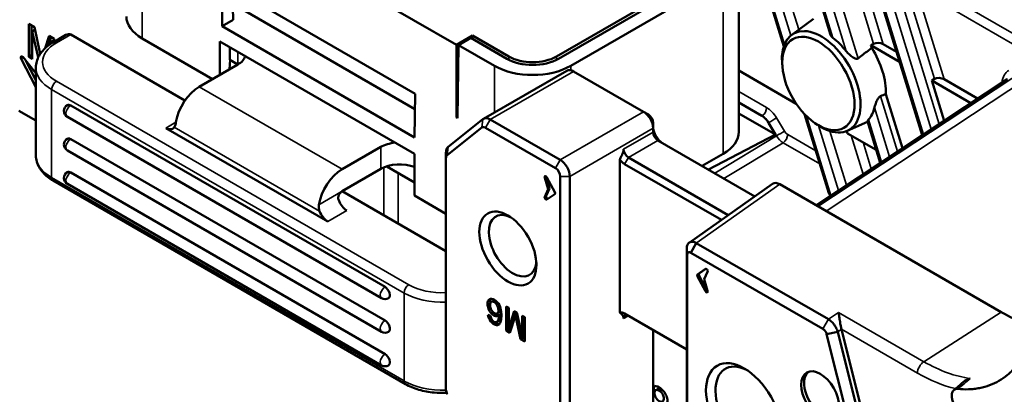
# Model space of a CAD drawing. Header units: millimetres. Extents: x 0 to 4638, y -120 to 1188.
# Tile 212 of 256: x 1483 to 1532, y 276 to 294. Entities that reach past the tile are written whole.
import ezdxf

# ---------------------------------------------------------------- set-up
doc = ezdxf.new("R2010")
doc.units = ezdxf.units.MM
doc.header["$LTSCALE"] = 2
doc.layers.add('Sichtbar (ISO)', color=7, linetype='Continuous', lineweight=50)
doc.layers.add('Sichtbar schmal (ISO)', color=7, linetype='Continuous', lineweight=35)

msp = doc.modelspace()

# ---------------------------------------------------------------- linework, layer by layer
at = {"layer": 'Sichtbar (ISO)'}
for p, q in [((1520.7738, 292.8959), (1516.3791, 307.1959)), ((1518.9352, 306.9935), (1523.088, 293.4806)), ((1490.9045, 300.8675), (1504.5753, 292.9747)), ((1518.5556, 297.3838), (1518.5556, 288.6745)), ((1516.8789, 296.6489), (1509.525, 292.4032)), ((1509.6271, 292.2898), (1517.1695, 296.6444)), ((1510.2321, 291.9405), (1517.7746, 296.2951)), ((1492.9458, 296.0964), (1492.9787, 293.9001)), ((1492.9458, 296.0964), (1502.534, 290.5606)), ((1493.4828, 295.7864), (1493.5302, 294.2184)), ((1502.5225, 289.8052), (1493.5062, 295.0108)), ((1527.6241, 288.5053), (1525.6946, 294.7838)), ((1483.4043, 294.0145), (1483.4043, 292.3815)), ((1483.6857, 293.852), (1483.4043, 294.0145)), ((1483.5457, 293.9329), (1483.5457, 292.4632)), ((1483.9725, 292.5295), (1483.6857, 293.852)), ((1492.9787, 293.9001), (1493.5302, 294.2184)), ((1492.9787, 293.9001), (1502.5011, 288.4023)), ((1521.1716, 293.4796), (1522.2513, 294.2678)), ((1483.7143, 293.72), (1483.5839, 293.6446)), ((1483.5839, 293.6446), (1483.8806, 292.3701)), ((1483.5839, 292.2778), (1483.5839, 293.6446)), ((1484.4168, 293.4299), (1484.2144, 292.8112)), ((1484.5133, 293.3742), (1484.3725, 292.9436)), ((1484.6686, 293.2846), (1484.4168, 293.4299)), ((1484.6096, 293.1001), (1485.2477, 293.4685)), ((1491.1402, 290.2258), (1485.4834, 293.4918)), ((1505.3767, 293.4374), (1504.5753, 292.9747)), ((1505.3767, 293.4374), (1505.3767, 293.2651)), ((1507.168, 292.4032), (1505.3767, 293.4374)), ((1484.4497, 292.9993), (1484.489, 293.1221)), ((1484.6304, 293.2037), (1484.489, 293.1221)), ((1484.489, 293.1221), (1484.489, 293.0257)), ((1484.6304, 293.2037), (1484.6304, 293.1121)), ((1484.6686, 293.1341), (1484.6686, 293.2846)), ((1492.5073, 291.2873), (1489.0189, 293.3013)), ((1502.5011, 287.5858), (1492.8609, 293.1516)), ((1492.8609, 293.1516), (1492.8609, 291.4914)), ((1504.5753, 289.3821), (1504.5753, 292.9747)), ((1504.6224, 289.3549), (1504.6775, 292.9701)), ((1505.2826, 293.3194), (1504.6775, 292.9701)), ((1504.6775, 292.9701), (1506.4609, 291.9405)), ((1505.2826, 293.3194), (1507.0659, 292.2898)), ((1525.2163, 293.0331), (1525.0854, 292.963)), ((1525.0854, 292.963), (1525.1274, 292.8265)), ((1525.0854, 292.963), (1526.5063, 292.1427)), ((1526.3538, 292.639), (1525.7003, 293.0163)), ((1483.5457, 292.4632), (1483.4043, 292.3815)), ((1483.5457, 292.4632), (1483.5839, 292.4411)), ((1493.3558, 292.2399), (1493.3558, 292.8658)), ((1483.7595, 290.8823), (1483.0261, 292.28)), ((1483.1281, 292.364), (1483.7595, 291.5785)), ((1483.7595, 291.2334), (1483.238, 292.2273)), ((1483.4043, 292.3815), (1483.5839, 292.2778)), ((1493.7565, 292.0085), (1491.8473, 290.9062)), ((1493.371, 292.2311), (1493.3508, 291.7743)), ((1493.7565, 292.0085), (1493.3558, 292.2399)), ((1520.7054, 291.9007), (1520.6932, 292.0533)), ((1483.7595, 291.8588), (1483.7595, 287.5042)), ((1505.9134, 289.321), (1510.0382, 291.7025)), ((1510.3716, 291.6695), (1513.8384, 289.6679)), ((1521.3911, 290.0682), (1518.5556, 291.7053)), ((1531.8298, 291.2848), (1522.3784, 285.0383)), ((1528.2301, 291.293), (1528.0993, 291.223)), ((1528.0993, 291.223), (1528.7133, 289.2251)), ((1528.0993, 291.223), (1530.0405, 290.1022)), ((1530.3701, 290.3201), (1528.7142, 291.2762)), ((1502.5011, 288.4023), (1502.534, 290.5606)), ((1525.8297, 290.5413), (1526.6527, 287.8632)), ((1501.0397, 280.9988), (1485.4834, 289.9803)), ((1518.5556, 290.1192), (1519.6923, 289.4629)), ((1483.7595, 289.2343), (1482.9182, 289.7201)), ((1514.0741, 289.5318), (1513.8384, 289.6679)), ((1520.3692, 288.5373), (1518.5556, 289.5844)), ((1521.7997, 289.5577), (1523.0032, 285.6415)), ((1500.8731, 280.438), (1485.3167, 289.4194)), ((1505.8856, 289.3021), (1504.167, 287.9293)), ((1504.6232, 289.4098), (1504.5753, 289.3821)), ((1504.5753, 289.3821), (1504.6224, 289.3549)), ((1509.7136, 287.2864), (1506.2468, 289.288)), ((1514.3098, 289.1236), (1514.3098, 288.8514)), ((1520.0175, 289.1252), (1520.3692, 288.5373)), ((1522.3168, 289.1096), (1522.4429, 289.0228)), ((1523.9173, 288.7239), (1524.9259, 289.1702)), ((1524.9152, 289.2052), (1525.5513, 287.1353)), ((1490.1974, 288.865), (1498.2113, 284.2382)), ((1504.1119, 287.514), (1505.8305, 288.8868)), ((1506.0111, 288.8798), (1509.4779, 286.8782)), ((1514.3098, 288.8514), (1514.3098, 288.6625)), ((1517.0563, 286.8047), (1520.3692, 288.5373)), ((1523.897, 288.7152), (1523.932, 288.6012)), ((1525.3529, 287.7809), (1523.932, 288.6012)), ((1501.0397, 279.3386), (1485.4834, 288.3201)), ((1514.5455, 288.2543), (1519.3444, 285.4836)), ((1520.4851, 288.3756), (1520.4849, 288.3757)), ((1500.8731, 278.7778), (1485.3167, 287.7592)), ((1500.8276, 287.926), (1498.9184, 286.8238)), ((1502.5011, 287.5858), (1502.5011, 285.5174)), ((1504.0567, 287.3709), (1504.0567, 287.643)), ((1516.7389, 286.9879), (1517.7746, 287.5858)), ((1504.0567, 275.9193), (1504.0567, 287.3709)), ((1512.6599, 287.3026), (1512.6599, 279.7346)), ((1512.8956, 287.0839), (1517.689, 284.3164)), ((1518.0286, 284.5559), (1513.0841, 287.4105)), ((1501.0397, 277.6784), (1485.4834, 286.6599)), ((1498.9184, 285.7351), (1500.8276, 286.8374)), ((1502.5011, 286.1706), (1501.1232, 286.9661)), ((1484.6096, 286.2629), (1502.0516, 276.1928)), ((1500.8731, 277.1176), (1485.3167, 286.099)), ((1508.9433, 286.4048), (1509.1131, 285.8368)), ((1509.014, 286.4456), (1509.1838, 285.8776)), ((1509.4415, 285.6978), (1509.0524, 286.4216)), ((1509.7136, 286.4699), (1509.7136, 272.6533)), ((1510.185, 272.6533), (1510.185, 286.4699)), ((1516.0918, 283.1903), (1520.2229, 286.103)), ((1520.5728, 286.0808), (1531.5425, 279.7474)), ((1504.0567, 282.7685), (1498.9184, 285.7351)), ((1509.1131, 285.8368), (1508.9433, 285.4649)), ((1509.1838, 285.8776), (1509.014, 285.5058)), ((1509.0524, 285.3222), (1509.4415, 285.5966)), ((1509.1838, 285.8776), (1509.1131, 285.8368)), ((1504.0567, 284.6192), (1502.5011, 285.5174)), ((1516.1812, 282.6944), (1516.4474, 283.172)), ((1522.9819, 279.3994), (1516.4474, 283.172)), ((1515.9767, 282.9002), (1515.9767, 274.4704)), ((1515.991, 282.5846), (1515.9767, 282.9002)), ((1516.1812, 282.6944), (1522.7157, 278.9218)), ((1515.991, 274.1548), (1515.991, 282.5846)), ((1516.5096, 281.6171), (1516.8987, 281.8915)), ((1516.9198, 281.8973), (1516.5803, 281.6579)), ((1517.0078, 281.7488), (1516.838, 281.3769)), ((1516.8987, 280.7921), (1516.5096, 281.5159)), ((1516.5803, 281.5567), (1516.9694, 280.833)), ((1516.838, 281.3769), (1517.0078, 280.8089)), ((1506.3083, 280.263), (1506.412, 280.3229)), ((1506.5894, 279.6904), (1506.6931, 279.7503)), ((1507.0313, 278.8373), (1507.0313, 280.0349)), ((1507.0313, 280.0349), (1507.163, 279.9588)), ((1507.135, 279.975), (1507.135, 278.8972)), ((1507.163, 279.9588), (1507.163, 278.9565)), ((1507.163, 278.9565), (1507.4337, 279.8025)), ((1507.505, 279.7613), (1507.2667, 279.0164)), ((1507.4337, 279.8025), (1507.5571, 279.7313)), ((1507.5571, 279.7313), (1507.8267, 278.5733)), ((1506.1332, 279.6277), (1506.2597, 279.5666)), ((1506.5723, 279.268), (1506.676, 279.3279)), ((1506.7762, 279.6636), (1506.6724, 279.6038)), ((1507.498, 279.593), (1507.2159, 278.7308)), ((1507.5785, 279.6395), (1507.498, 279.593)), ((1507.7521, 278.4212), (1507.498, 279.593)), ((1507.8267, 278.5733), (1507.8267, 279.5756)), ((1507.8267, 279.5756), (1507.9584, 279.4996)), ((1507.9304, 279.5157), (1507.9304, 278.6332)), ((1507.9584, 279.4996), (1507.9584, 278.302)), ((1515.9767, 277.9022), (1512.8956, 279.681)), ((1507.135, 278.8972), (1507.0313, 278.8373)), ((1507.2159, 278.7308), (1507.0313, 278.8373)), ((1507.135, 278.8972), (1507.2488, 278.8315)), ((1507.2667, 279.0164), (1507.163, 278.9565)), ((1514.3098, 278.8645), (1514.3098, 275.0348)), ((1522.8964, 278.6674), (1523.4435, 278.7795)), ((1527.792, 261.3735), (1523.4435, 278.7795)), ((1527.9858, 261.47), (1523.6306, 278.903)), ((1507.8558, 278.4811), (1507.7521, 278.4212)), ((1507.9584, 278.302), (1507.7521, 278.4212)), ((1507.9304, 278.6332), (1507.8267, 278.5733)), ((1507.8348, 278.5779), (1507.8558, 278.4811)), ((1507.8558, 278.4811), (1507.9584, 278.4218)), ((1522.8964, 278.6674), (1527.2449, 261.2613)), ((1528.0305, 277.1233), (1528.0305, 277.1234)), ((1529.4919, 276.5668), (1529.4919, 276.5664)), ((1514.4423, 275.8896), (1514.5837, 275.9712)), ((1514.6162, 275.8653), (1514.7329, 275.9327))]:
    msp.add_line(p, q, dxfattribs=at)
for centre, start, end in [((1485.4834, 289.7081), 120, 240), ((1485.4834, 288.0479), 120, 240), ((1485.4834, 286.3877), 120, 240), ((1501.0397, 280.7267), 240, 300), ((1501.0397, 279.0664), 240, 300), ((1501.0397, 277.4062), 240, 300)]:
    msp.add_arc(centre, 0.3333, start, end, dxfattribs=at)
for centre, major_axis, ratio, start_param, end_param in [((1490.9045, 294.39), (-2.6667, 0), 0.5773503, 0, 0.7853982), ((1485.2477, 293.0836), (0.2357, 0.4082), 0.5773503, 0, 0.7853982), ((1522.6295, 291.1509), (-1.3755, 2.3825), 0.5773503, 2.2601274, 7.1646506), ((1522.8658, 291.2873), (-1.3901, 2.4078), 0.5773503, 4.9676001, 5.3235138), ((1525.4646, 292.8802), (-0.3482, 0.0255), 0.5731883, 4.0116166, 5.5475064), ((1483.0874, 292.3062), (-0.0575, 0.0996), 0.5773503, 4.9741884, 7.7841685), ((1492.8137, 292.5528), (1.3333, 0), 0.5773503, 5.4977871, 6.1103913), ((1508.3465, 293.0836), (-1.6667, 0), 0.5773503, 0.7853982, 2.3561945), ((1523.785, 291.818), (-1.447, 2.5063), 0.5773503, 3.8862407, 4.7823072), ((1508.3465, 293.0291), (2.6667, 0), 0.5773503, 3.9269908, 5.4977871), ((1508.3465, 293.0291), (1.811, 0), 0.5773503, 3.9269908, 5.4977871), ((1510.3716, 291.1251), (-0.3333, 0.5774), 0.5773503, 5.4977871, 6.2831853), ((1528.4785, 291.1401), (0.3482, -0.0255), 0.5731883, 0.870024, 2.4059137), ((1491.8473, 289.5454), (0.8333, 1.4434), 0.5773503, 0.7853982, 2.1548366), ((1503.9883, 403.8107), (-12.3923, -117.8382), 0.778508, 0.3695205, 0.3724585), ((1485.4834, 289.7081), (-0.1667, 0.2887), 0.5773503, 5.4977871, 6.2831853), ((1513.8384, 289.1236), (0.3333, -0.5774), 0.5773503, 0.7853982, 2.3561945), ((1514.0741, 289.2596), (-0.1667, 0.2887), 0.5773503, 3.9269908, 5.4977871), ((1523.3136, 291.5458), (1.4178, -2.4558), 0.5773503, 0.1814196, 0.5460404), ((1506.2468, 288.7437), (-0.3333, 0.5774), 0.5773503, 5.4977871, 6.3704518), ((1519.6941, 288.9155), (-0.3333, 0.5806), 0.5751918, 4.7435975, 5.5025266), ((1490.1974, 289.4093), (0.3333, -0.5774), 0.5773503, 5.4977871, 6.5449847), ((1506.0111, 288.6076), (-0.1667, 0.2887), 0.5773503, 5.4977871, 6.3704518), ((1514.7812, 288.6625), (-0.3333, 0.5774), 0.5773503, 0.7853982, 2.3561945), ((1514.5455, 288.5264), (0.1667, -0.2887), 0.5773503, 3.9269908, 5.4977871), ((1515.889, 288.6745), (2.6667, 0), 0.5773503, 5.4977871, 6.2831853), ((1485.4834, 288.0479), (-0.1667, 0.2887), 0.5773503, 5.4977871, 6.2831853), ((1501.7704, 287.3817), (1.3333, 0), 0.5773503, 1.7435903, 2.3561945), ((1504.5281, 287.3709), (-0.3333, 0.5774), 0.5773503, 0.0872665, 0.7853982), ((1513.0841, 287.6827), (-0.1667, 0.2887), 0.5773503, 0.7853982, 2.3561945), ((1501.7704, 286.293), (-1.3333, 0), 0.5773503, 4.1324083, 5.4977871), ((1504.2924, 287.2348), (-0.1667, 0.2887), 0.5773503, 0.0872665, 0.7853982), ((1509.7136, 286.7421), (-0.3333, 0.5774), 0.5773503, 3.9269908, 5.4977871), ((1512.8956, 287.5738), (0.3, -0.5196), 0.5773503, 4.9087562, 5.4977871), ((1485.4834, 286.3877), (-0.1667, 0.2887), 0.5773503, 5.4977871, 6.2831853), ((1498.9184, 285.4629), (-0.8333, -1.4434), 0.5773503, 3.9269908, 5.2964292), ((1509.4779, 286.606), (0.1667, -0.2887), 0.5773503, 0.7853982, 2.3561945), ((1509.0037, 286.3991), (-0.0463, 0.0802), 0.5773503, 4.6600291, 7.4639429), ((1509.0744, 286.4399), (0.0463, -0.0802), 0.5773503, 4.0103541, 4.3223502), ((1520.5741, 285.5349), (-0.3342, 0.5789), 0.575771, 5.4991567, 6.3354022), ((1509.3929, 285.6753), (0.0463, -0.0802), 0.5773503, 0.0523599, 1.5184364), ((1523.3434, 285.6693), (-0.346, 0.0171), 0.6026606, 0.2149683, 0.8623629), ((1499.1541, 285.3268), (0.3333, -0.5774), 0.5773503, 4.4505896, 5.4977871), ((1509.0037, 285.4009), (-0.0463, 0.0802), 0.5773503, 0.3900388, 3.1939525), ((1509.0744, 285.4417), (-0.0463, 0.0802), 0.5773503, 0.3900388, 2.7914406), ((1498.2113, 284.7825), (-0.3333, 0.5774), 0.5773503, 1.3089969, 2.3561945), ((1507.3566, 283.0407), (-0.8333, 1.4434), 0.5773503, 5.5933682, 10.1145951), ((1516.9474, 281.8128), (-0.0463, 0.0802), 0.5773503, 3.5316314, 6.3355452), ((1516.5582, 281.5384), (-0.0463, 0.0802), 0.5773503, 0.0523599, 1.5184364), ((1516.6289, 281.5792), (-0.0463, 0.0802), 0.5773503, 0.0523599, 1.5184364), ((1501.0397, 280.7267), (0.1667, -0.2887), 0.5773503, 0, 2.3561945), ((1516.9474, 280.8146), (0.0463, -0.0802), 0.5773503, 4.6600291, 7.4639429), ((1517.0181, 280.8555), (0.0463, -0.0802), 0.5773503, 4.6600291, 5.4144239), ((1512.8956, 279.1911), (-0.3, 0.5196), 0.5773503, 5.4977871, 6.0868181), ((1501.0397, 279.0664), (0.1667, -0.2887), 0.5773503, 0, 2.3561945), ((1513.0841, 279.3), (-0.1667, 0.2887), 0.5773503, 5.4977871, 7.0685835), ((1523.1839, 278.987), (0.3331, -0.5784), 0.5768159, 1.111746, 1.1304147), ((1501.0397, 277.4062), (0.1667, -0.2887), 0.5773503, 0, 2.3561945), ((1519.0474, 274.9301), (-1.1667, 2.0207), 0.5773503, 5.5668844, 10.1410788), ((1522.7243, 275.6922), (0.6667, -1.1547), 0.5773503, 3.2478586, 6.1769194), ((1504.2924, 275.7832), (-0.1667, 0.2887), 0.5773503, 0.7853982, 1.5707963)]:
    msp.add_ellipse(centre, major_axis=major_axis, ratio=ratio, start_param=start_param, end_param=end_param, dxfattribs=at)
for centre, major_axis in [((1522.4886, 291.0695), (-1.2668, 2.1942)), ((1507.1208, 282.9046), (1, -1.7321)), ((1518.8117, 274.794), (-1.3333, 2.3094)), ((1522.5829, 275.6105), (-0.6667, 1.1547))]:
    msp.add_ellipse(centre, major_axis=major_axis, ratio=0.5773503, dxfattribs=at)
for points, knots in [([(1523.0881, 293.4806), (1523.0934, 293.4634), (1523.1012, 293.4462), (1523.1315, 293.3959), (1523.161, 293.3639), (1523.1979, 293.3331), (1523.2022, 293.3296), (1523.2066, 293.3261)], [0.216288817, 0.216288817, 0.216288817, 0.216288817, 0.227445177, 0.227445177, 0.249493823, 0.249493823, 0.25230959, 0.25230959, 0.25230959, 0.25230959]), ([(1484.6096, 293.1001), (1484.5101, 293.0426), (1484.4169, 292.9798), (1484.2453, 292.8434), (1484.1669, 292.7699), (1484.0276, 292.6121), (1483.9668, 292.5278), (1483.8664, 292.3494), (1483.8269, 292.2552), (1483.7734, 292.0603), (1483.7595, 291.9596), (1483.7595, 291.8588)], [3.14159265, 3.14159265, 3.14159265, 3.14159265, 3.29867229, 3.29867229, 3.45575192, 3.45575192, 3.61283155, 3.61283155, 3.76991118, 3.76991118, 3.92699082, 3.92699082, 3.92699082, 3.92699082]), ([(1523.8599, 292.6717), (1523.9028, 292.6179), (1523.953, 292.5633), (1524.0704, 292.4515), (1524.1388, 292.3956), (1524.2508, 292.3258), (1524.3055, 292.2983), (1524.3679, 292.288), (1524.3835, 292.287), (1524.4134, 292.2907), (1524.4275, 292.2954), (1524.4393, 292.3023), (1524.443, 292.3044), (1524.4466, 292.3069), (1524.4501, 292.3096)], [0.31224037, 0.31224037, 0.31224037, 0.31224037, 0.34312732, 0.34312732, 0.37978535, 0.37978535, 0.40351157, 0.40351157, 0.41060668, 0.41060668, 0.41770179, 0.41770179, 0.41770179, 0.41993894, 0.41993894, 0.41993894, 0.41993894]), ([(1524.4501, 292.3096), (1524.6151, 292.4369), (1524.7805, 292.5634), (1524.9462, 292.6892), (1525.0066, 292.7351), (1525.067, 292.7808), (1525.1274, 292.8265)], [0, 0, 0, 0, 0.7330503, 0.7330503, 0.7330503, 1, 1, 1, 1]), ([(1525.2615, 289.8723), (1525.273, 289.9199), (1525.2893, 289.9744), (1525.3331, 290.1001), (1525.3619, 290.1724), (1525.4181, 290.2846), (1525.4483, 290.3375), (1525.4916, 290.389), (1525.5035, 290.4015), (1525.5286, 290.4227), (1525.5417, 290.4314), (1525.5577, 290.4391), (1525.5615, 290.4407), (1525.5653, 290.4422)], [-0.31033413, -0.31033413, -0.31033413, -0.31033413, -0.28033646, -0.28033646, -0.24472106, -0.24472106, -0.22151825, -0.22151825, -0.21433341, -0.21433341, -0.20714857, -0.20714857, -0.20495675, -0.20495675, -0.20495675, -0.20495675]), ([(1490.6057, 288.9015), (1490.6162, 288.9166), (1490.626, 288.9333), (1490.6616, 289.0067), (1490.6808, 289.077), (1490.6926, 289.1509)], [-0.208292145, -0.208292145, -0.208292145, -0.208292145, -0.195553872, -0.195553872, -0.157830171, -0.157830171, -0.157830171, -0.157830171]), ([(1524.9153, 289.2052), (1524.9142, 289.2085), (1524.9153, 289.2133), (1524.9247, 289.2319), (1524.9388, 289.2499), (1524.9592, 289.2728), (1524.9615, 289.2754), (1524.964, 289.2781)], [-0.115585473, -0.115585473, -0.115585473, -0.115585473, -0.104436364, -0.104436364, -0.082653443, -0.082653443, -0.079968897, -0.079968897, -0.079968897, -0.079968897]), ([(1483.7595, 287.5042), (1483.7595, 287.4034), (1483.7734, 287.3027), (1483.8269, 287.1078), (1483.8664, 287.0136), (1483.9668, 286.8352), (1484.0276, 286.7509), (1484.1669, 286.5931), (1484.2453, 286.5196), (1484.4169, 286.3832), (1484.5101, 286.3204), (1484.6096, 286.2629)], [3.92699082, 3.92699082, 3.92699082, 3.92699082, 4.08407045, 4.08407045, 4.24115008, 4.24115008, 4.39822972, 4.39822972, 4.55530935, 4.55530935, 4.71238898, 4.71238898, 4.71238898, 4.71238898]), ([(1498.7459, 285.2904), (1498.7302, 285.3308), (1498.7215, 285.3773), (1498.7254, 285.4699), (1498.738, 285.5161), (1498.7746, 285.5941), (1498.7999, 285.6311), (1498.857, 285.6929), (1498.8888, 285.718), (1498.9184, 285.7351)], [0.111869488, 0.111869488, 0.111869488, 0.111869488, 0.131841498, 0.131841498, 0.151813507, 0.151813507, 0.170679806, 0.170679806, 0.189546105, 0.189546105, 0.189546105, 0.189546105]), ([(1497.7637, 285.0684), (1497.7519, 284.9945), (1497.7555, 284.911), (1497.7836, 284.8009), (1497.7926, 284.7733), (1497.8031, 284.7461)], [-0.151344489, -0.151344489, -0.151344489, -0.151344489, -0.113620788, -0.113620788, -0.100882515, -0.100882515, -0.100882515, -0.100882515]), ([(1516.4474, 283.172), (1516.383, 283.2066), (1516.3203, 283.2272), (1516.2043, 283.2368), (1516.1521, 283.2261), (1516.0654, 283.1761), (1516.0317, 283.1372), (1515.9859, 283.0342), (1515.9746, 282.9708), (1515.9767, 282.9002)], [-0.15727014, -0.15727014, -0.15727014, -0.15727014, -0.11763885, -0.11763885, -0.07863712, -0.07863712, -0.03963539, -0.03963539, 0, 0, 0, 0]), ([(1515.991, 282.5846), (1515.9908, 282.6424), (1516.0114, 282.6875), (1516.0819, 282.7282), (1516.1313, 282.7235), (1516.1812, 282.6944)], [0, 0, 0, 0, 0.5, 0.5, 1, 1, 1, 1]), ([(1506.6724, 279.6038), (1506.6096, 279.5478), (1506.4987, 279.5265), (1506.2825, 279.6822), (1506.1406, 279.9182), (1506.0974, 280.1887), (1506.165, 280.4436), (1506.4536, 280.4191), (1506.7273, 280.1041), (1506.7953, 279.7891), (1506.8028, 279.5147), (1506.7835, 279.2672), (1506.6649, 279.0922), (1506.4474, 279.1188), (1506.2047, 279.3386), (1506.1464, 279.5286), (1506.1332, 279.6277)], [0, 0, 0, 0, 0.079238, 0.1297128, 0.1917118, 0.2498207, 0.3284769, 0.4210033, 0.5043208, 0.5845023, 0.6411214, 0.727325, 0.7943296, 0.8569638, 0.9362611, 1, 1, 1, 1]), ([(1506.2687, 280.4164), (1506.2338, 280.3684), (1506.2061, 280.2382), (1506.2276, 280.0842), (1506.2493, 280.0157)], [0.68583899, 0.68583899, 0.68583899, 0.68583899, 0.75017934, 0.80028336, 0.80028336, 0.80028336, 0.80028336]), ([(1506.4609, 279.696), (1506.4404, 279.706), (1506.391, 279.7385), (1506.3083, 279.832), (1506.2427, 279.9919), (1506.2391, 280.148), (1506.291, 280.2891), (1506.4001, 280.2828), (1506.4609, 280.242)], [0, 0, 0, 0, 0.0828577, 0.2106127, 0.3654522, 0.5790127, 0.7505698, 1, 1, 1, 1]), ([(1506.4609, 280.242), (1506.5118, 280.2079), (1506.6002, 280.0976), (1506.6564, 279.9094), (1506.6573, 279.7496), (1506.5841, 279.6744), (1506.5112, 279.6739), (1506.4711, 279.6907), (1506.4609, 279.696)], [0, 0, 0, 0, 0.2256134, 0.4140819, 0.644493, 0.8161741, 0.9541526, 1, 1, 1, 1]), ([(1506.6931, 279.7503), (1506.7151, 279.763), (1506.7559, 279.8124), (1506.76, 279.8971), (1506.754, 279.9496)], [0.21684486, 0.21684486, 0.21684486, 0.21684486, 0.35550701, 0.54569782, 0.54569782, 0.54569782, 0.54569782]), ([(1523.4906, 279.735), (1523.4997, 279.6786), (1523.5099, 279.6078), (1523.5326, 279.4485), (1523.545, 279.3601), (1523.5679, 279.2125), (1523.5789, 279.1453), (1523.6023, 279.0215), (1523.6145, 278.9647), (1523.6277, 278.9143)], [0, 0, 0, 0, 0.0421918, 0.0421918, 0.08438359, 0.08438359, 0.11294656, 0.11294656, 0.13766599, 0.13766599, 0.13766599, 0.13766599]), ([(1531.5425, 279.7474), (1531.9422, 279.5167), (1532.34, 279.3317), (1532.835, 279.1593), (1532.934, 279.1278), (1533.1296, 279.0715), (1533.2264, 279.0465), (1533.4432, 278.9973), (1533.5625, 278.975), (1533.6804, 278.9576)], [0, 0, 0, 0, 0.12506968, 0.12506968, 0.15635249, 0.15635249, 0.1876353, 0.1876353, 0.22702372, 0.22702372, 0.22702372, 0.22702372]), ([(1506.6724, 279.6038), (1506.6769, 279.53), (1506.6647, 279.4149), (1506.6083, 279.2673), (1506.4772, 279.2298), (1506.3119, 279.3717), (1506.2709, 279.4886), (1506.2597, 279.5666)], [0, 0, 0, 0, 0.2313274, 0.4207441, 0.632941, 0.8028492, 1, 1, 1, 1]), ([(1506.4543, 279.6993), (1506.491, 279.6681), (1506.5795, 279.6119), (1506.6543, 279.605), (1506.6941, 279.6163)], [0.885972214, 0.885972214, 0.885972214, 0.885972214, 0.920761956, 0.966872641, 0.966872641, 0.966872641, 0.966872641]), ([(1506.4772, 279.258), (1506.506, 279.2357), (1506.5893, 279.1827), (1506.6673, 279.1659), (1506.7105, 279.1712)], [0.116774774, 0.116774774, 0.116774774, 0.116774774, 0.143036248, 0.190618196, 0.190618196, 0.190618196, 0.190618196]), ([(1506.676, 279.3279), (1506.6853, 279.3332), (1506.7265, 279.3651), (1506.7685, 279.4747), (1506.7806, 279.5899), (1506.7762, 279.6636)], [0.52976151, 0.52976151, 0.52976151, 0.52976151, 0.57925586, 0.7686726, 1, 1, 1, 1]), ([(1523.4435, 278.7795), (1523.4261, 278.8412), (1523.4018, 278.9041), (1523.3405, 279.0271), (1523.3038, 279.0864), (1523.2215, 279.197), (1523.1764, 279.2475), (1523.081, 279.3349), (1523.0313, 279.3713), (1522.9819, 279.3994)], [-0.12487032, -0.12487032, -0.12487032, -0.12487032, -0.09365552, -0.09365552, -0.06243318, -0.06243318, -0.03121404, -0.03121404, 0, 0, 0, 0]), ([(1522.7157, 278.9218), (1522.7553, 278.899), (1522.7947, 278.8615), (1522.8591, 278.7709), (1522.8838, 278.7181), (1522.8964, 278.6674)], [0, 0, 0, 0, 0.5, 0.5, 1, 1, 1, 1]), ([(1532.7942, 277.9196), (1532.6369, 277.5767), (1532.4455, 277.2755), (1532.105, 276.882), (1531.9804, 276.7593), (1531.7137, 276.5375), (1531.5734, 276.4398), (1531.1323, 276.1847), (1530.8114, 276.0652), (1530.3762, 275.9804), (1530.2872, 275.9666), (1530.107, 275.9459), (1530.0159, 275.939), (1529.7474, 275.9283), (1529.5674, 275.9335), (1529.384, 275.9507)], [0, 0, 0, 0, 0.2464977, 0.2464977, 0.3729676, 0.3729676, 0.4994376, 0.4994376, 0.7523774, 0.7523774, 0.8156124, 0.8156124, 0.8788474, 0.8788474, 1, 1, 1, 1]), ([(1529.654, 276.2871), (1529.7283, 276.3461), (1529.8728, 276.4289), (1529.9615, 276.4581), (1529.9802, 276.4643), (1529.9961, 276.4689), (1530.008, 276.4723)], [0.54197448, 0.54197448, 0.54197448, 0.54197448, 0.92013108, 0.92013108, 0.92013108, 1, 1, 1, 1]), ([(1502.0516, 276.1928), (1502.2505, 276.0779), (1502.4746, 275.9846), (1502.9549, 275.8433), (1503.2111, 275.7955), (1503.6771, 275.7529), (1503.8848, 275.7487), (1504.0906, 275.7592)], [4.71238898, 4.71238898, 4.71238898, 4.71238898, 5.02654825, 5.02654825, 5.34070751, 5.34070751, 5.58593889, 5.58593889, 5.58593889, 5.58593889]), ([(1514.8085, 275.1647), (1514.8821, 275.1537), (1514.9821, 275.1787), (1515.034, 275.3711), (1514.9666, 275.7049), (1514.6452, 276.0562), (1514.3883, 276.1191), (1514.3098, 276.0826)], [0, 0, 0, 0, 0.10477958, 0.19418328, 0.28710568, 0.49302299, 0.65711975, 0.65711975, 0.65711975, 0.65711975]), ([(1514.3807, 276.0985), (1514.355, 276.0554), (1514.3286, 275.9435), (1514.355, 275.8008), (1514.3787, 275.7361)], [0.71702515, 0.71702515, 0.71702515, 0.71702515, 0.80287286, 0.88196079, 0.88196079, 0.88196079, 0.88196079]), ([(1514.6162, 275.8653), (1514.5893, 275.8823), (1514.5234, 275.9122), (1514.4157, 275.8986), (1514.3589, 275.7605), (1514.4204, 275.5186), (1514.5476, 275.3901), (1514.6162, 275.3525)], [0, 0, 0, 0, 0.107582, 0.2828382, 0.4953714, 0.7245987, 1, 1, 1, 1]), ([(1514.6162, 275.3525), (1514.6803, 275.3174), (1514.8, 275.3047), (1514.8565, 275.4734), (1514.8045, 275.6792), (1514.6972, 275.8079), (1514.6368, 275.8528), (1514.6162, 275.8653)], [0, 0, 0, 0, 0.2673449, 0.504981, 0.7290601, 0.9126596, 1, 1, 1, 1]), ([(1529.2253, 275.1597), (1529.1937, 275.2144), (1529.1668, 275.2713), (1529.1216, 275.3929), (1529.105, 275.4569), (1529.0856, 275.5926), (1529.0866, 275.6617), (1529.1115, 275.7824), (1529.135, 275.8327), (1529.1958, 275.9026), (1529.2298, 275.9254), (1529.3039, 275.9506), (1529.3426, 275.9546), (1529.384, 275.9507)], [0, 0, 0, 0, 0.02839818, 0.02839818, 0.05999054, 0.05999054, 0.09812069, 0.09812069, 0.13608018, 0.13608018, 0.16772254, 0.16772254, 0.1962279, 0.1962279, 0.1962279, 0.1962279])]:
    msp.add_open_spline(points, degree=3, knots=knots, dxfattribs=at)
for points, weights, knots in [([(1512.8484, 287.8188), (1512.8484, 287.8043), (1512.8346, 287.6461), (1512.6599, 287.3026)], [7.65, 7.65, 7.43193131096, 5.46428571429], [-0.97516665, -0.97516665, -0.97516665, -0.91938843, -0.41609855, -0.41609855, -0.41609855]), ([(1512.6599, 279.7346), (1512.6719, 279.7248), (1512.8484, 279.5748), (1512.8484, 279.4361)], [5.46428571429, 5.56587309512, 7.65, 7.65], [-1.53423475, -1.53423475, -1.53423475, -1.50825045, -0.97516665, -0.97516665, -0.97516665])]:
    msp.add_rational_spline(points, weights, degree=2, knots=knots, dxfattribs=at)
for points in [[(1506.5081, 280.3291), (1506.472, 280.34), (1506.4378, 280.3378), (1506.412, 280.3229)], [(1514.6704, 275.9835), (1514.6384, 275.9892), (1514.6081, 275.9853), (1514.5837, 275.9712)], [(1529.1942, 275.8965), (1529.3477, 276.0264), (1529.5008, 276.1568), (1529.6536, 276.2876)]]:
    msp.add_open_spline(points, degree=3, dxfattribs=at)
at = {"layer": 'Sichtbar schmal (ISO)'}
for p, q in [((1523.4157, 308.517), (1528.7142, 291.2762)), ((1528.2301, 291.293), (1522.972, 308.4028)), ((1525.2163, 293.0331), (1520.7146, 307.6814)), ((1516.4621, 307.1578), (1520.8124, 293.0019)), ((1521.1281, 293.4459), (1516.9255, 307.121)), ((1517.3693, 307.2352), (1521.5187, 293.7331)), ((1524.4501, 292.3096), (1519.9254, 307.0328)), ((1523.2066, 293.3261), (1519.0182, 306.9553)), ((1519.4816, 306.9186), (1523.8599, 292.6717)), ((1521.4144, 306.9624), (1525.7003, 293.0163)), ((1489.0189, 293.3013), (1489.0189, 302.0106)), ((1517.7746, 287.5858), (1517.7746, 296.2951)), ((1533.541, 292.7238), (1528.6108, 295.5703)), ((1528.3833, 295.1669), (1533.1348, 292.4237)), ((1527.6833, 288.5444), (1525.7776, 294.7456)), ((1526.2547, 294.7075), (1528.0702, 288.8)), ((1526.6985, 294.8217), (1528.4682, 289.0631)), ((1485.4834, 293.4918), (1484.7763, 293.0836)), ((1493.7565, 292.0085), (1493.7565, 292.6345)), ((1507.168, 292.4032), (1507.168, 292.2352)), ((1509.525, 292.2352), (1509.525, 292.4032)), ((1483.1419, 292.3469), (1483.0261, 292.28)), ((1506.4609, 289.6371), (1506.4609, 291.9405)), ((1510.2321, 291.9405), (1510.2321, 291.7256)), ((1533.2003, 292.0781), (1522.4693, 284.9858)), ((1506.2468, 289.288), (1510.3716, 291.6695)), ((1522.8784, 284.7497), (1533.541, 291.7968)), ((1484.7763, 291.1784), (1502.2182, 281.1083)), ((1522.3792, 285.0378), (1531.8526, 291.2989)), ((1501.9825, 280.7), (1484.5406, 290.7702)), ((1484.5406, 290.7702), (1484.5406, 286.4155)), ((1491.8473, 290.9062), (1498.9184, 286.8238)), ((1518.5556, 290.6646), (1519.9272, 289.8727)), ((1525.5653, 290.4422), (1526.4076, 287.7012)), ((1519.712, 289.4773), (1518.5556, 290.145)), ((1513.8384, 289.6679), (1509.7136, 287.2864)), ((1519.6923, 289.4629), (1519.712, 289.4773)), ((1526.0096, 287.4382), (1525.2615, 289.8723)), ((1490.1974, 288.865), (1490.6926, 289.1509)), ((1505.8305, 288.8868), (1505.8856, 289.3021)), ((1506.2468, 289.288), (1506.0111, 288.8798)), ((1520.0252, 289.1308), (1520.0175, 289.1252)), ((1520.4175, 288.475), (1520.0252, 289.1308)), ((1520.4149, 289.3662), (1520.8072, 288.7103)), ((1521.9032, 289.4524), (1523.111, 285.5225)), ((1523.4868, 285.7708), (1522.499, 288.9851)), ((1524.964, 289.2781), (1525.6105, 287.1744)), ((1497.8031, 284.7461), (1490.6057, 288.9015)), ((1510.185, 286.4699), (1514.3098, 288.8514)), ((1514.3098, 288.6625), (1512.8484, 287.8188)), ((1520.9693, 288.5422), (1522.3582, 287.7403)), ((1523.0621, 288.7112), (1523.8848, 286.0339)), ((1524.7065, 286.5769), (1524.1173, 288.4943)), ((1513.0841, 287.4105), (1514.5455, 288.2543)), ((1517.358, 286.6305), (1520.4175, 288.475)), ((1520.7418, 288.1388), (1517.8084, 286.3704)), ((1522.558, 287.0903), (1520.7418, 288.1388)), ((1524.6994, 288.1581), (1525.1045, 286.84)), ((1500.8276, 286.8374), (1500.8276, 287.926)), ((1504.1119, 287.514), (1504.167, 287.9293)), ((1509.7136, 287.2864), (1509.4779, 286.8782)), ((1512.8956, 287.0839), (1513.0841, 287.4105)), ((1500.9873, 284.5406), (1500.9873, 286.9161)), ((1501.6893, 286.6392), (1501.6893, 284.1353)), ((1484.5406, 286.4155), (1501.9825, 276.3454)), ((1509.014, 286.4456), (1508.9433, 286.4048)), ((1510.185, 286.4699), (1509.7136, 286.4699)), ((1516.4474, 283.172), (1520.5728, 286.0808)), ((1497.7637, 285.0684), (1498.9184, 285.7351)), ((1509.014, 285.5058), (1508.9433, 285.4649)), ((1499.1541, 284.7825), (1498.2113, 284.2382)), ((1516.9036, 281.8943), (1516.8987, 281.8915)), ((1516.5803, 281.6579), (1516.5096, 281.6171)), ((1516.5803, 281.5567), (1516.5096, 281.5159)), ((1501.9825, 276.3454), (1501.9825, 280.7)), ((1516.9694, 280.833), (1516.8987, 280.7921)), ((1506.5492, 280.293), (1506.4609, 280.242)), ((1523.4906, 279.735), (1522.9819, 279.3994)), ((1527.7069, 277.3008), (1523.4906, 279.735)), ((1531.5425, 279.7474), (1527.7069, 277.3008)), ((1512.8484, 279.4361), (1513.0841, 279.5722)), ((1522.7157, 278.9218), (1522.9819, 279.3994)), ((1523.4435, 278.7795), (1523.6306, 278.903)), ((1523.6277, 278.9143), (1527.3941, 276.7397))]:
    msp.add_line(p, q, dxfattribs=at)
for centre, major_axis, ratio, start_param, end_param in [((1486.4262, 292.131), (-2.3333, 0), 0.5773503, 5.4977871, 7.0685835), ((1484.7763, 292.8114), (-0.1667, 0.2887), 0.5773503, 5.4977871, 6.2831853), ((1486.4262, 291.8588), (-2.6667, 0), 0.5773503, 0, 0.7853982), ((1532.7446, 290.2715), (0.8343, -1.4451), 0.5766475, 3.1415927, 3.8033413), ((1484.7763, 290.9062), (0.1667, 0.2887), 0.5773503, 0.7853982, 2.3561945), ((1485.4834, 289.7081), (-0.1667, -0.2887), 0.5773503, 3.9269908, 6.2831853), ((1519.6915, 289.7366), (-0.1667, -0.2887), 0.5773503, 0.8726646, 2.3561945), ((1519.6941, 288.9155), (-0.3001, 0.6025), 0.584191, 4.7795379, 5.5384671), ((1519.9298, 289.0516), (-0.5, 0.8709), 0.5751918, 4.7435975, 5.5025266), ((1520.1792, 289.2301), (-0.2861, -0.1711), 0.0218698, 0.9891073, 2.5259438), ((1520.5715, 288.5742), (-0.2861, -0.1711), 0.0218698, 0.9891073, 2.5259438), ((1520.7336, 288.4061), (-0.1667, -0.2887), 0.5773503, 0.8203047, 2.3561945), ((1520.9694, 288.8144), (-0.1666, 0.2888), 0.5776028, 1.5983687, 2.3565068), ((1485.4834, 288.0479), (-0.1667, -0.2887), 0.5773503, 3.9269908, 6.2831853), ((1520.7337, 288.6783), (0.3388, -0.5742), 0.5636241, 4.7340976, 5.4922357), ((1486.4262, 287.5042), (-2.6667, 0), 0.5773503, 0, 0.7853982), ((1485.4834, 286.3877), (-0.1667, -0.2887), 0.5773503, 3.9269908, 6.2831853), ((1484.7763, 286.5516), (-0.1667, -0.2887), 0.5773503, 5.4977871, 6.2831853), ((1501.0397, 280.7267), (-0.1667, -0.2887), 0.5773503, 3.9269908, 6.2831853), ((1502.2182, 280.8361), (0.1667, 0.2887), 0.5773503, 0.7853982, 2.3561945), ((1503.8682, 281.7887), (-2.6667, 0), 0.5773503, 0.7853982, 1.6415661), ((1503.8682, 282.0609), (2.3333, 0), 0.5773503, 3.9269908, 4.7932894), ((1501.0397, 279.0664), (-0.1667, -0.2887), 0.5773503, 3.9269908, 6.2831853), ((1501.0397, 277.4062), (-0.1667, -0.2887), 0.5773503, 3.9269908, 6.2831853), ((1527.7241, 276.9303), (-0.2333, -0.4041), 0.5773492, 3.9793507, 5.4977871), ((1525.5604, 298.7601), (-6.0292, 22.1875), 0.4074235, 2.7522276, 2.9750894), ((1503.8682, 277.434), (2.6667, 0), 0.5773503, 3.9269908, 4.7834122), ((1502.2182, 276.4815), (-0.1667, -0.2887), 0.5773503, 5.4977871, 6.2831853), ((1525.5011, 299.1607), (5.973, -23.1995), 0.4155767, 5.8962304, 6.0679106), ((1407.41, 460.5177), (101.035, -198.3617), 0.7094308, 0.1584507, 0.1635364)]:
    msp.add_ellipse(centre, major_axis=major_axis, ratio=ratio, start_param=start_param, end_param=end_param, dxfattribs=at)

doc.saveas('drawing.dxf')
